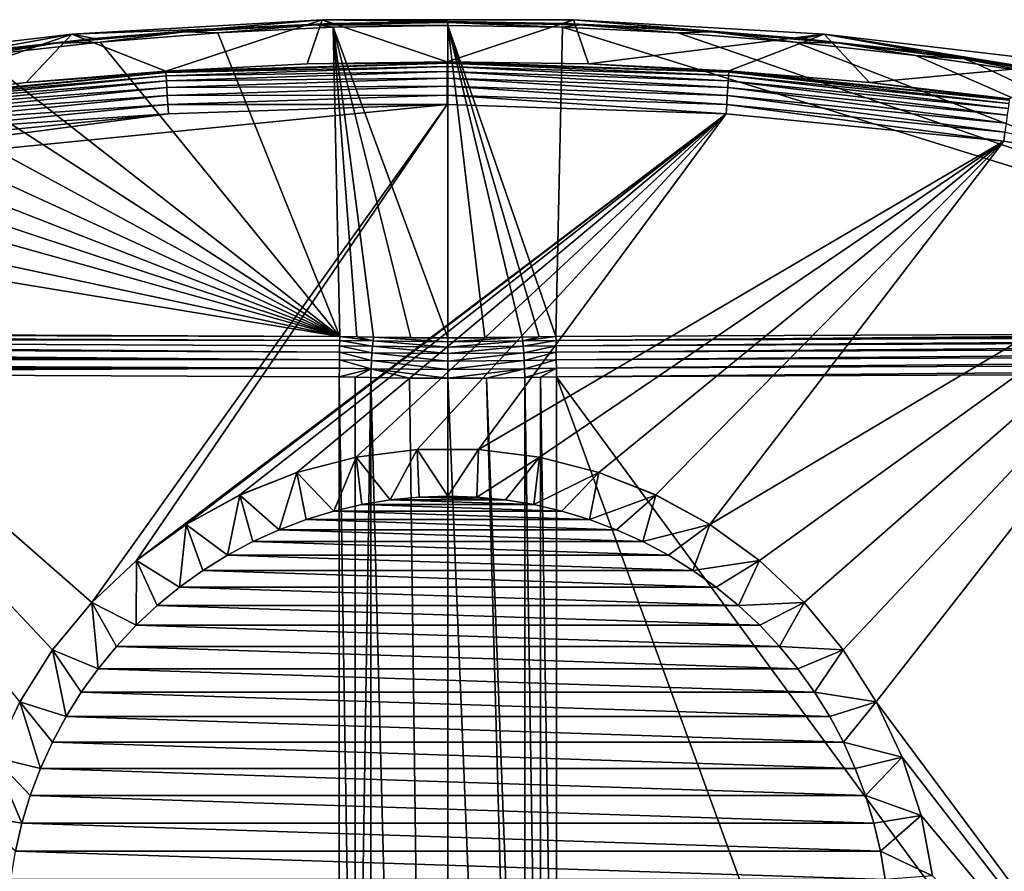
# Model space of a CAD drawing. Header units: metres. Extents: x -92 to 264, y -100 to 50.
# Tile 80 of 256: x -9 to 12, y -11 to 6. Entities that reach past the tile are written whole.
import ezdxf

# ---------------------------------------------------------------- set-up
doc = ezdxf.new("R2010")
doc.units = ezdxf.units.M
doc.layers.add('solid_21062050_01', color=7, linetype='CONTINUOUS')

msp = doc.modelspace()

# ---------------------------------------------------------------- linework, layer by layer
at = {"layer": 'solid_21062050_01'}
for points in [[(-4.910997, 6.250608, 1.916718), (-2.633599, 6.444416, -0.004597), (-7.891872, 6.137931, -0.004597)], [(-5.919353, 5.368064, -25.532373), (-7.891872, 6.137931, -0.004597), (-2.633599, 6.444416, -0.004597)], [(-2.952442, 5.51521, -25.532373), (-5.919353, 5.368064, -25.532373), (-2.633599, 6.444416, -0.004597)], [(-4.910997, 6.250608, 1.916718), (-2.445436, 6.367275, 1.600513), (-2.633599, 6.444416, -0.004597)], [(-0.011812, 5.563885, -25.532373), (-2.952442, 5.51521, -25.532373), (-2.633599, 6.444416, -0.004597)], [(2.445382, 6.367277, 1.60051), (2.633599, 6.444416, -0.004597), (-2.633599, 6.444416, -0.004597)], [(-0.011812, 5.563885, -25.532373), (-2.633599, 6.444416, -0.004597), (2.633599, 6.444416, -0.004597)], [(-0.000025, 6.405707, 1.496298), (2.445382, 6.367277, 1.60051), (-2.633599, 6.444416, -0.004597)], [(-2.445436, 6.367275, 1.600513), (-0.000025, 6.405707, 1.496298), (-2.633599, 6.444416, -0.004597)], [(-0.000011, 6.387361, 1.661404), (-0.000025, 6.405707, 1.496298), (-2.445436, 6.367275, 1.600513)], [(2.952442, 5.51521, -25.532373), (-0.011812, 5.563885, -25.532373), (2.633599, 6.444416, -0.004597)], [(2.778337, 6.33728, 1.799), (2.445382, 6.367277, 1.60051), (-0.000025, 6.405707, 1.496298)], [(-0.000011, 6.387361, 1.661404), (2.778337, 6.33728, 1.799), (-0.000025, 6.405707, 1.496298)], [(2.445382, 6.367277, 1.60051), (4.910936, 6.250612, 1.916706), (2.633599, 6.444416, -0.004597)], [(7.416417, 6.051526, 2.456672), (7.891872, 6.137931, -0.004597), (2.633599, 6.444416, -0.004597)], [(2.952442, 5.51521, -25.532373), (2.633599, 6.444416, -0.004597), (7.891872, 6.137931, -0.004597)], [(4.910936, 6.250612, 1.916706), (7.416417, 6.051526, 2.456672), (2.633599, 6.444416, -0.004597)], [(-7.416493, 6.051518, 2.456691), (-4.910997, 6.250608, 1.916718), (-7.891872, 6.137931, -0.004597)], [(-5.526336, 6.189219, 2.205796), (-4.910997, 6.250608, 1.916718), (-7.416493, 6.051518, 2.456691)], [(-5.526336, 6.189219, 2.205796), (-2.778361, 6.33728, 1.799002), (-4.910997, 6.250608, 1.916718)], [(-5.526336, 6.189219, 2.205796), (-4.827276, 6.170587, 2.32242), (-2.778361, 6.33728, 1.799002)], [(-2.778361, 6.33728, 1.799002), (-2.445436, 6.367275, 1.600513), (-4.910997, 6.250608, 1.916718)], [(-2.778361, 6.33728, 1.799002), (-4.827276, 6.170587, 2.32242), (-2.403427, 6.285322, 2.007188)], [(-2.403427, 6.285322, 2.007188), (-4.827276, 6.170587, 2.32242), (-2.26609, -0.203103, 19.833988)], [(-2.778361, 6.33728, 1.799002), (-0.000011, 6.387361, 1.661404), (-2.445436, 6.367275, 1.600513)], [(-2.778361, 6.33728, 1.799002), (-0.000011, 6.323118, 1.903343), (-0.000011, 6.387361, 1.661404)], [(-2.778361, 6.33728, 1.799002), (-2.403427, 6.285322, 2.007188), (-0.000011, 6.323118, 1.903343)], [(0, -0.231347, 19.911589), (-0.000011, 6.323118, 1.903343), (-2.403427, 6.285322, 2.007188)], [(-1.911602, -0.206363, 19.842945), (-2.403427, 6.285322, 2.007188), (-2.26609, -0.203103, 19.833988)], [(-0.776687, -0.226766, 19.899), (0, -0.231347, 19.911589), (-2.403427, 6.285322, 2.007188)], [(-1.557415, -0.213012, 19.861214), (-0.776687, -0.226766, 19.899), (-2.403427, 6.285322, 2.007188)], [(-1.911602, -0.206363, 19.842945), (-1.557415, -0.213012, 19.861214), (-2.403427, 6.285322, 2.007188)], [(-0.000011, 6.387361, 1.661404), (-0.000011, 6.323118, 1.903343), (2.403401, 6.285322, 2.007186)], [(-0.000011, 6.387361, 1.661404), (2.403401, 6.285322, 2.007186), (2.778337, 6.33728, 1.799)], [(2.26609, -0.203103, 19.833988), (2.403401, 6.285322, 2.007186), (-0.000011, 6.323118, 1.903343)], [(1.911602, -0.206363, 19.842945), (2.26609, -0.203103, 19.833988), (-0.000011, 6.323118, 1.903343)], [(1.557415, -0.213012, 19.861214), (1.911602, -0.206363, 19.842945), (-0.000011, 6.323118, 1.903343)], [(0.776729, -0.226766, 19.899), (1.557415, -0.213012, 19.861214), (-0.000011, 6.323118, 1.903343)], [(0, -0.231347, 19.911589), (0.776729, -0.226766, 19.899), (-0.000011, 6.323118, 1.903343)], [(2.26609, -0.203103, 19.833988), (23.019045, -0.111483, 19.582264), (2.403401, 6.285322, 2.007186)], [(2.778337, 6.33728, 1.799), (2.403401, 6.285322, 2.007186), (4.827243, 6.170589, 2.322413)], [(23.019045, -0.111483, 19.582264), (4.827243, 6.170589, 2.322413), (2.403401, 6.285322, 2.007186)], [(2.778337, 6.33728, 1.799), (4.910936, 6.250612, 1.916706), (2.445382, 6.367277, 1.60051)], [(2.778337, 6.33728, 1.799), (5.526317, 6.189222, 2.205787), (4.910936, 6.250612, 1.916706)], [(2.778337, 6.33728, 1.799), (4.827243, 6.170589, 2.322413), (5.526317, 6.189222, 2.205787)], [(5.526317, 6.189222, 2.205787), (7.416417, 6.051526, 2.456672), (4.910936, 6.250612, 1.916706)], [(-9.981806, 5.762973, 3.238694), (-7.891872, 6.137931, -0.004597), (-13.123404, 5.525999, -0.004597)], [(-11.801114, 4.783013, -25.532373), (-13.123404, 5.525999, -0.004597), (-7.891872, 6.137931, -0.004597)], [(-8.844492, 5.126117, -25.532373), (-11.801114, 4.783013, -25.532373), (-7.891872, 6.137931, -0.004597)], [(-9.981806, 5.762973, 3.238694), (-7.416493, 6.051518, 2.456691), (-7.891872, 6.137931, -0.004597)], [(-8.217324, 5.948604, 2.866881), (-7.416493, 6.051518, 2.456691), (-9.981806, 5.762973, 3.238694)], [(-5.919353, 5.368064, -25.532373), (-8.844492, 5.126117, -25.532373), (-7.891872, 6.137931, -0.004597)], [(-8.217324, 5.948604, 2.866881), (-5.526336, 6.189219, 2.205796), (-7.416493, 6.051518, 2.456691)], [(-8.217324, 5.948604, 2.866881), (-7.291475, 5.974544, 2.861044), (-5.526336, 6.189219, 2.205796)], [(-5.526336, 6.189219, 2.205796), (-7.291475, 5.974544, 2.861044), (-4.827276, 6.170587, 2.32242)], [(-4.827276, 6.170587, 2.32242), (-7.291475, 5.974544, 2.861044), (-2.26609, -0.203103, 19.833988)], [(5.895781, 5.369623, -25.532373), (2.952442, 5.51521, -25.532373), (7.891872, 6.137931, -0.004597)], [(5.526317, 6.189222, 2.205787), (4.827243, 6.170589, 2.322413), (7.29143, 5.974547, 2.861033)], [(23.019045, -0.111483, 19.582264), (7.29143, 5.974547, 2.861033), (4.827243, 6.170589, 2.322413)], [(5.526317, 6.189222, 2.205787), (8.217303, 5.948606, 2.866873), (7.416417, 6.051526, 2.456672)], [(5.526317, 6.189222, 2.205787), (7.29143, 5.974547, 2.861033), (8.217303, 5.948606, 2.866873)], [(8.844492, 5.126117, -25.532373), (5.895781, 5.369623, -25.532373), (7.891872, 6.137931, -0.004597)], [(7.416417, 6.051526, 2.456672), (9.981727, 5.762983, 3.238666), (7.891872, 6.137931, -0.004597)], [(8.217303, 5.948606, 2.866873), (9.981727, 5.762983, 3.238666), (7.416417, 6.051526, 2.456672)], [(12.627289, 5.374619, 4.291257), (13.123404, 5.525999, -0.004597), (7.891872, 6.137931, -0.004597)], [(8.844492, 5.126117, -25.532373), (7.891872, 6.137931, -0.004597), (13.123404, 5.525999, -0.004597)], [(11.292856, 5.58211, 3.728914), (12.627289, 5.374619, 4.291257), (7.891872, 6.137931, -0.004597)], [(9.981727, 5.762983, 3.238666), (11.292856, 5.58211, 3.728914), (7.891872, 6.137931, -0.004597)], [(-10.83015, 5.62356, 3.759932), (-8.217324, 5.948604, 2.866881), (-9.981806, 5.762973, 3.238694)], [(-10.83015, 5.62356, 3.759932), (-9.816695, 5.690298, 3.642001), (-8.217324, 5.948604, 2.866881)], [(-7.291475, 5.974544, 2.861044), (-9.816695, 5.690298, 3.642001), (-2.26609, -0.203103, 19.833988)], [(-8.217324, 5.948604, 2.866881), (-9.816695, 5.690298, 3.642001), (-7.291475, 5.974544, 2.861044)], [(23.019045, -0.111483, 19.582264), (9.816647, 5.690305, 3.641983), (7.29143, 5.974547, 2.861033)], [(8.217303, 5.948606, 2.866873), (7.29143, 5.974547, 2.861033), (9.816647, 5.690305, 3.641983)], [(8.217303, 5.948606, 2.866873), (10.83013, 5.623565, 3.759916), (9.981727, 5.762983, 3.238666)], [(8.217303, 5.948606, 2.866873), (9.816647, 5.690305, 3.641983), (10.83013, 5.623565, 3.759916)], [(-9.816695, 5.690298, 3.642001), (-11.108418, 5.511915, 4.132106), (-2.26609, -0.203103, 19.833988)], [(23.019045, -0.111483, 19.582264), (11.10837, 5.511922, 4.132086), (9.816647, 5.690305, 3.641983)], [(10.83013, 5.623565, 3.759916), (9.816647, 5.690305, 3.641983), (11.10837, 5.511922, 4.132086)], [(10.83013, 5.623565, 3.759916), (11.292856, 5.58211, 3.728914), (9.981727, 5.762983, 3.238666)], [(10.83013, 5.623565, 3.759916), (13.35184, 5.223334, 4.859541), (11.292856, 5.58211, 3.728914)], [(10.83013, 5.623565, 3.759916), (11.10837, 5.511922, 4.132086), (12.423634, 5.307163, 4.694656)], [(10.83013, 5.623565, 3.759916), (12.423634, 5.307163, 4.694656), (13.35184, 5.223334, 4.859541)], [(13.35184, 5.223334, 4.859541), (12.627289, 5.374619, 4.291257), (11.292856, 5.58211, 3.728914)], [(-11.108418, 5.511915, 4.132106), (-12.423675, 5.307157, 4.694674), (-2.26609, -0.203103, 19.833988)], [(-0.011808, 5.535311, -25.727228), (-5.919353, 5.368064, -25.532373), (-2.952442, 5.51521, -25.532373)], [(-0.011808, 5.535311, -25.727228), (-5.917465, 5.339552, -25.727228), (-5.919353, 5.368064, -25.532373)], [(-0.011808, 5.535311, -25.727228), (-0.011799, 5.465038, -25.911203), (-5.917465, 5.339552, -25.727228)], [(-0.011799, 5.465038, -25.911203), (-5.912821, 5.269433, -25.911203), (-5.917465, 5.339552, -25.727228)], [(-0.011799, 5.465038, -25.911203), (-0.011785, 5.356431, -26.075487), (-5.912821, 5.269433, -25.911203)], [(-0.011808, 5.535311, -25.727228), (-2.952442, 5.51521, -25.532373), (-0.011812, 5.563885, -25.532373)], [(5.8939, 5.34111, -25.727228), (-0.011812, 5.563885, -25.532373), (2.952442, 5.51521, -25.532373)], [(5.8939, 5.34111, -25.727228), (-0.011808, 5.535311, -25.727228), (-0.011812, 5.563885, -25.532373)], [(5.889274, 5.270989, -25.911203), (-0.011799, 5.465038, -25.911203), (-0.011808, 5.535311, -25.727228)], [(5.8939, 5.34111, -25.727228), (5.889274, 5.270989, -25.911203), (-0.011808, 5.535311, -25.727228)], [(5.882125, 5.162619, -26.075487), (-0.011785, 5.356431, -26.075487), (-0.011799, 5.465038, -25.911203)], [(5.889274, 5.270989, -25.911203), (5.882125, 5.162619, -26.075487), (-0.011799, 5.465038, -25.911203)], [(5.8939, 5.34111, -25.727228), (2.952442, 5.51521, -25.532373), (5.895781, 5.369623, -25.532373)], [(11.777696, 4.786123, -25.532373), (8.844492, 5.126117, -25.532373), (13.123404, 5.525999, -0.004597)], [(23.019045, -0.111483, 19.582264), (12.423634, 5.307163, 4.694656), (11.10837, 5.511922, 4.132086)], [(-12.423675, 5.307157, 4.694674), (-13.76431, 5.073994, 5.335282), (-2.26609, -0.203103, 19.833988)], [(-5.917465, 5.339552, -25.727228), (-11.801114, 4.783013, -25.532373), (-8.844492, 5.126117, -25.532373)], [(-5.917465, 5.339552, -25.727228), (-11.797349, 4.754687, -25.727228), (-11.801114, 4.783013, -25.532373)], [(-5.917465, 5.339552, -25.727228), (-5.912821, 5.269433, -25.911203), (-11.797349, 4.754687, -25.727228)], [(-5.912821, 5.269433, -25.911203), (-11.78809, 4.685027, -25.911203), (-11.797349, 4.754687, -25.727228)], [(-5.912821, 5.269433, -25.911203), (-5.905643, 5.161064, -26.075487), (-11.78809, 4.685027, -25.911203)], [(-5.917465, 5.339552, -25.727228), (-8.844492, 5.126117, -25.532373), (-5.919353, 5.368064, -25.532373)], [(-0.011785, 5.356431, -26.075487), (-5.905643, 5.161064, -26.075487), (-5.912821, 5.269433, -25.911203)], [(-0.011785, 5.356431, -26.075487), (-0.011766, 5.214692, -26.212217), (-5.905643, 5.161064, -26.075487)], [(-0.011766, 5.214692, -26.212217), (-5.896275, 5.019635, -26.212217), (-5.905643, 5.161064, -26.075487)], [(-0.011766, 5.214692, -26.212217), (-0.011744, 5.046607, -26.314844), (-5.896275, 5.019635, -26.212217)], [(5.872795, 5.021187, -26.212217), (-0.011766, 5.214692, -26.212217), (-0.011785, 5.356431, -26.075487)], [(5.882125, 5.162619, -26.075487), (5.872795, 5.021187, -26.212217), (-0.011785, 5.356431, -26.075487)], [(5.86173, 4.853467, -26.314844), (-0.011744, 5.046607, -26.314844), (-0.011766, 5.214692, -26.212217)], [(5.872795, 5.021187, -26.212217), (5.86173, 4.853467, -26.314844), (-0.011766, 5.214692, -26.212217)], [(11.750416, 4.58047, -26.075487), (5.882125, 5.162619, -26.075487), (5.889274, 5.270989, -25.911203)], [(11.764697, 4.688133, -25.911203), (5.889274, 5.270989, -25.911203), (5.8939, 5.34111, -25.727228)], [(11.764697, 4.688133, -25.911203), (11.750416, 4.58047, -26.075487), (5.889274, 5.270989, -25.911203)], [(11.773938, 4.757796, -25.727228), (5.8939, 5.34111, -25.727228), (5.895781, 5.369623, -25.532373)], [(11.773938, 4.757796, -25.727228), (11.764697, 4.688133, -25.911203), (5.8939, 5.34111, -25.727228)], [(11.773938, 4.757796, -25.727228), (5.895781, 5.369623, -25.532373), (8.844492, 5.126117, -25.532373)], [(-13.76431, 5.073994, 5.335282), (-15.131742, 4.811192, 6.057327), (-2.26609, -0.203103, 19.833988)], [(-5.905643, 5.161064, -26.075487), (-11.77378, 4.577368, -26.075487), (-11.78809, 4.685027, -25.911203)], [(-5.905643, 5.161064, -26.075487), (-5.896275, 5.019635, -26.212217), (-11.77378, 4.577368, -26.075487)], [(-5.896275, 5.019635, -26.212217), (-11.755104, 4.436864, -26.212217), (-11.77378, 4.577368, -26.075487)], [(-5.896275, 5.019635, -26.212217), (-5.885166, 4.851917, -26.314844), (-11.755104, 4.436864, -26.212217)], [(-0.011744, 5.046607, -26.314844), (-5.885166, 4.851917, -26.314844), (-5.896275, 5.019635, -26.212217)], [(-0.011744, 5.046607, -26.314844), (-0.011719, 4.860224, -26.378452), (-5.885166, 4.851917, -26.314844)], [(5.849461, 4.667488, -26.378452), (-0.011719, 4.860224, -26.378452), (-0.011744, 5.046607, -26.314844)], [(5.86173, 4.853467, -26.314844), (5.849461, 4.667488, -26.378452), (-0.011744, 5.046607, -26.314844)], [(11.709674, 4.273336, -26.314844), (5.86173, 4.853467, -26.314844), (5.872795, 5.021187, -26.212217)], [(11.731777, 4.439962, -26.212217), (5.872795, 5.021187, -26.212217), (5.882125, 5.162619, -26.075487)], [(11.731777, 4.439962, -26.212217), (11.709674, 4.273336, -26.314844), (5.872795, 5.021187, -26.212217)], [(11.750416, 4.58047, -26.075487), (11.731777, 4.439962, -26.212217), (5.882125, 5.162619, -26.075487)], [(11.773938, 4.757796, -25.727228), (8.844492, 5.126117, -25.532373), (11.777696, 4.786123, -25.532373)], [(-15.131742, 4.811192, 6.057327), (-16.5273, 4.515334, 6.870188), (-2.26609, -0.203103, 19.833988)], [(-5.885166, 4.851917, -26.314844), (-11.732957, 4.270245, -26.314844), (-11.755104, 4.436864, -26.212217)], [(-5.885166, 4.851917, -26.314844), (-5.872848, 4.665942, -26.378452), (-11.732957, 4.270245, -26.314844)], [(-0.011719, 4.860224, -26.378452), (-5.872848, 4.665942, -26.378452), (-5.885166, 4.851917, -26.314844)], [(-0.011719, 4.860224, -26.378452), (-0.011691, 4.664468, -26.4), (-5.872848, 4.665942, -26.378452)], [(-0.011719, 4.860224, -26.378452), (5.836458, 4.472146, -26.4), (-0.011691, 4.664468, -26.4)], [(5.849461, 4.667488, -26.378452), (5.836458, 4.472146, -26.4), (-0.011719, 4.860224, -26.378452)], [(11.685164, 4.088572, -26.378452), (5.849461, 4.667488, -26.378452), (5.86173, 4.853467, -26.314844)], [(11.709674, 4.273336, -26.314844), (11.685164, 4.088572, -26.378452), (5.86173, 4.853467, -26.314844)], [(-17.425756, 2.935212, -26.4), (-5.859777, 4.470604, -26.4), (-0.011691, 4.664468, -26.4)], [(-7.471865, -5.783327, -26.4), (-17.425756, 2.935212, -26.4), (-0.011691, 4.664468, -26.4)], [(-5.872848, 4.665942, -26.378452), (-11.708399, 4.085487, -26.378452), (-11.732957, 4.270245, -26.314844)], [(-5.872848, 4.665942, -26.378452), (-5.859777, 4.470604, -26.4), (-11.708399, 4.085487, -26.378452)], [(-6.533697, -4.902337, -26.4), (-7.471865, -5.783327, -26.4), (-0.011691, 4.664468, -26.4)], [(-6.533697, -4.902337, -26.4), (-0.011691, 4.664468, -26.4), (5.836458, 4.472146, -26.4)], [(-5.872848, 4.665942, -26.378452), (-0.011691, 4.664468, -26.4), (-5.859777, 4.470604, -26.4)], [(5.849461, 4.667488, -26.378452), (11.659601, 3.894421, -26.4), (5.836458, 4.472146, -26.4)], [(11.685164, 4.088572, -26.378452), (11.659601, 3.894421, -26.4), (5.849461, 4.667488, -26.378452)], [(-16.5273, 4.515334, 6.870188), (-17.950956, 4.186477, 7.773715), (-2.26609, -0.203103, 19.833988)], [(-17.425756, 2.935212, -26.4), (-11.682734, 3.891349, -26.4), (-5.859777, 4.470604, -26.4)], [(-11.708399, 4.085487, -26.378452), (-5.859777, 4.470604, -26.4), (-11.682734, 3.891349, -26.4)], [(-5.492177, -4.145632, -26.4), (-6.533697, -4.902337, -26.4), (5.836458, 4.472146, -26.4)], [(-4.364129, -3.525476, -26.4), (-5.492177, -4.145632, -26.4), (5.836458, 4.472146, -26.4)], [(-3.167556, -3.051722, -26.4), (-4.364129, -3.525476, -26.4), (5.836458, 4.472146, -26.4)], [(-1.92064, -2.731572, -26.4), (-3.167556, -3.051722, -26.4), (5.836458, 4.472146, -26.4)], [(-0.643468, -2.570223, -26.4), (-1.92064, -2.731572, -26.4), (5.836458, 4.472146, -26.4)], [(0.643468, -2.570223, -26.4), (-0.643468, -2.570223, -26.4), (5.836458, 4.472146, -26.4)], [(0.643468, -2.570223, -26.4), (5.836458, 4.472146, -26.4), (11.659601, 3.894421, -26.4)], [(-17.950956, 4.186477, 7.773715), (-20.25967, 3.646208, 9.258093), (-2.26609, -0.203103, 19.833988)], [(11.685164, 4.088572, -26.378452), (17.425756, 2.935212, -26.4), (11.659601, 3.894421, -26.4)], [(1.92064, -2.731572, -26.4), (0.643468, -2.570223, -26.4), (11.659601, 3.894421, -26.4)], [(3.167556, -3.051722, -26.4), (1.92064, -2.731572, -26.4), (11.659601, 3.894421, -26.4)], [(4.364129, -3.525476, -26.4), (3.167556, -3.051722, -26.4), (11.659601, 3.894421, -26.4)], [(5.492177, -4.145632, -26.4), (4.364129, -3.525476, -26.4), (11.659601, 3.894421, -26.4)], [(5.492177, -4.145632, -26.4), (11.659601, 3.894421, -26.4), (17.425756, 2.935212, -26.4)], [(-20.25967, 3.646208, 9.258093), (-22.539803, 3.144132, 10.637535), (-2.26609, -0.203103, 19.833988)], [(-22.539803, 3.144132, 10.637535), (-23.019045, -0.111483, 19.582264), (-2.26609, -0.203103, 19.833988)], [(-8.292368, -6.775155, -26.4), (-8.982195, -7.862146, -26.4), (-17.425756, 2.935212, -26.4)], [(-7.471865, -5.783327, -26.4), (-8.292368, -6.775155, -26.4), (-17.425756, 2.935212, -26.4)], [(6.533697, -4.902337, -26.4), (5.492177, -4.145632, -26.4), (17.425756, 2.935212, -26.4)], [(7.471865, -5.783327, -26.4), (6.533697, -4.902337, -26.4), (17.425756, 2.935212, -26.4)], [(8.292368, -6.775155, -26.4), (7.471865, -5.783327, -26.4), (17.425756, 2.935212, -26.4)], [(8.982195, -7.862146, -26.4), (8.292368, -6.775155, -26.4), (17.425756, 2.935212, -26.4)], [(8.982195, -7.862146, -26.4), (17.425756, 2.935212, -26.4), (17.425756, -19.212572, -26.4)], [(-2.268439, -0.282818, 19.998638), (-43.774353, -0.099579, 19.495192), (-43.776604, -0.210947, 19.64032)], [(-43.774353, -0.099579, 19.495192), (-2.26609, -0.203103, 19.833988), (-23.019045, -0.111483, 19.582264)], [(-2.268439, -0.282818, 19.998638), (-2.26609, -0.203103, 19.833988), (-43.774353, -0.099579, 19.495192)], [(-2.268439, -0.282818, 19.998638), (-1.569934, -0.292631, 20.025547), (-2.26609, -0.203103, 19.833988)], [(-1.569934, -0.292631, 20.025547), (-1.911602, -0.206363, 19.842945), (-2.26609, -0.203103, 19.833988)], [(-1.569934, -0.292631, 20.025547), (-1.557415, -0.213012, 19.861214), (-1.911602, -0.206363, 19.842945)], [(1.569934, -0.292647, 20.025539), (1.911602, -0.206363, 19.842945), (1.557415, -0.213012, 19.861214)], [(1.569934, -0.292647, 20.025539), (2.26609, -0.203103, 19.833988), (1.911602, -0.206363, 19.842945)], [(1.569934, -0.292647, 20.025539), (2.268439, -0.282818, 19.998638), (2.26609, -0.203103, 19.833988)], [(2.268439, -0.282818, 19.998638), (23.019045, -0.111483, 19.582264), (2.26609, -0.203103, 19.833988)], [(2.268439, -0.282818, 19.998638), (43.771999, -0.019864, 19.330542), (23.019045, -0.111483, 19.582264)], [(2.268439, -0.282818, 19.998638), (43.774353, -0.099579, 19.495192), (43.771999, -0.019864, 19.330542)], [(2.268439, -0.282818, 19.998638), (2.270691, -0.394185, 20.143764), (43.774353, -0.099579, 19.495192)], [(2.270691, -0.394185, 20.143764), (43.776604, -0.210947, 19.64032), (43.774353, -0.099579, 19.495192)], [(-2.27454, -0.69235, 20.352518), (-43.778664, -0.349364, 19.759928), (-43.780449, -0.509112, 19.849073)], [(-2.272753, -0.532602, 20.263372), (-43.776604, -0.210947, 19.64032), (-43.778664, -0.349364, 19.759928)], [(-2.27454, -0.69235, 20.352518), (-2.272753, -0.532602, 20.263372), (-43.778664, -0.349364, 19.759928)], [(-2.270691, -0.394185, 20.143764), (-2.268439, -0.282818, 19.998638), (-43.776604, -0.210947, 19.64032)], [(-2.272753, -0.532602, 20.263372), (-2.270691, -0.394185, 20.143764), (-43.776604, -0.210947, 19.64032)], [(-2.272753, -0.532602, 20.263372), (-1.592924, -0.542366, 20.289671), (-2.270691, -0.394185, 20.143764)], [(-2.270691, -0.394185, 20.143764), (-1.581936, -0.403953, 20.17037), (-2.268439, -0.282818, 19.998638)], [(-2.270691, -0.394185, 20.143764), (-1.592924, -0.542366, 20.289671), (-1.581936, -0.403953, 20.17037)], [(-2.268439, -0.282818, 19.998638), (-1.581936, -0.403953, 20.17037), (-1.569934, -0.292631, 20.025547)], [(-1.581936, -0.403953, 20.17037), (-1.592924, -0.542366, 20.289671), (0, -0.560851, 20.340998)], [(-1.569934, -0.292631, 20.025547), (-1.581936, -0.403953, 20.17037), (0, -0.422434, 20.22138)], [(-1.581936, -0.403953, 20.17037), (0, -0.560851, 20.340998), (0, -0.422434, 20.22138)], [(-1.569934, -0.292631, 20.025547), (0, -0.311065, 20.076242), (-1.557415, -0.213012, 19.861214)], [(-1.569934, -0.292631, 20.025547), (0, -0.422434, 20.22138), (0, -0.311065, 20.076242)], [(-1.557415, -0.213012, 19.861214), (0, -0.231347, 19.911589), (-0.776687, -0.226766, 19.899)], [(0, -0.311065, 20.076242), (0, -0.231347, 19.911589), (-1.557415, -0.213012, 19.861214)], [(0, -0.231347, 19.911589), (1.557415, -0.213012, 19.861214), (0.776729, -0.226766, 19.899)], [(0, -0.311065, 20.076242), (1.557415, -0.213012, 19.861214), (0, -0.231347, 19.911589)], [(0, -0.311065, 20.076242), (1.569934, -0.292647, 20.025539), (1.557415, -0.213012, 19.861214)], [(0, -0.422434, 20.22138), (1.581935, -0.403978, 20.170347), (1.569934, -0.292647, 20.025539)], [(0, -0.311065, 20.076242), (0, -0.422434, 20.22138), (1.569934, -0.292647, 20.025539)], [(0, -0.560851, 20.340998), (1.592922, -0.542394, 20.289629), (1.581935, -0.403978, 20.170347)], [(0, -0.422434, 20.22138), (0, -0.560851, 20.340998), (1.581935, -0.403978, 20.170347)], [(1.569934, -0.292647, 20.025539), (1.581935, -0.403978, 20.170347), (2.268439, -0.282818, 19.998638)], [(1.581935, -0.403978, 20.170347), (2.270691, -0.394185, 20.143764), (2.268439, -0.282818, 19.998638)], [(1.581935, -0.403978, 20.170347), (1.592922, -0.542394, 20.289629), (2.270691, -0.394185, 20.143764)], [(1.592922, -0.542394, 20.289629), (2.272753, -0.532602, 20.263372), (2.270691, -0.394185, 20.143764)], [(2.270691, -0.394185, 20.143764), (2.272753, -0.532602, 20.263372), (43.776604, -0.210947, 19.64032)], [(2.272753, -0.532602, 20.263372), (43.778667, -0.349364, 19.759928), (43.776604, -0.210947, 19.64032)], [(2.272753, -0.532602, 20.263372), (2.27454, -0.69235, 20.352518), (43.778667, -0.349364, 19.759928)], [(2.27454, -0.69235, 20.352518), (43.780453, -0.509112, 19.849073), (43.778667, -0.349364, 19.759928)], [(-2.27454, -0.69235, 20.352518), (-43.780449, -0.509112, 19.849073), (-43.781887, -0.68359, 19.904074)], [(-2.27454, -0.69235, 20.352518), (-1.602443, -0.702143, 20.37851), (-2.272753, -0.532602, 20.263372)], [(-2.272753, -0.532602, 20.263372), (-1.602443, -0.702143, 20.37851), (-1.592924, -0.542366, 20.289671)], [(-1.592924, -0.542366, 20.289671), (-1.602443, -0.702143, 20.37851), (0, -0.720598, 20.430153)], [(-1.592924, -0.542366, 20.289671), (0, -0.720598, 20.430153), (0, -0.560851, 20.340998)], [(0, -0.720598, 20.430153), (1.60244, -0.702168, 20.378452), (1.592922, -0.542394, 20.289629)], [(0, -0.560851, 20.340998), (0, -0.720598, 20.430153), (1.592922, -0.542394, 20.289629)], [(1.592922, -0.542394, 20.289629), (1.60244, -0.702168, 20.378452), (2.272753, -0.532602, 20.263372)], [(1.60244, -0.702168, 20.378452), (2.27454, -0.69235, 20.352518), (2.272753, -0.532602, 20.263372)], [(2.27454, -0.69235, 20.352518), (2.275977, -0.866828, 20.40752), (43.780453, -0.509112, 19.849073)], [(2.275977, -0.866828, 20.40752), (43.781891, -0.68359, 19.904074), (43.780453, -0.509112, 19.849073)], [(-2.275977, -0.866828, 20.40752), (-43.781887, -0.68359, 19.904074), (-43.782917, -0.865587, 19.922657)], [(-2.275977, -0.866828, 20.40752), (-2.27454, -0.69235, 20.352518), (-43.781887, -0.68359, 19.904074)], [(-2.275977, -0.866828, 20.40752), (-1.6101, -0.876672, 20.433212), (-2.27454, -0.69235, 20.352518)], [(-2.27454, -0.69235, 20.352518), (-1.6101, -0.876672, 20.433212), (-1.602443, -0.702143, 20.37851)], [(-1.602443, -0.702143, 20.37851), (-1.6101, -0.876672, 20.433212), (0, -0.895074, 20.485165)], [(-1.602443, -0.702143, 20.37851), (0, -0.895074, 20.485165), (0, -0.720598, 20.430153)], [(0, -0.895074, 20.485165), (1.610095, -0.876687, 20.433138), (1.60244, -0.702168, 20.378452)], [(0, -0.720598, 20.430153), (0, -0.895074, 20.485165), (1.60244, -0.702168, 20.378452)], [(1.60244, -0.702168, 20.378452), (1.610095, -0.876687, 20.433138), (2.27454, -0.69235, 20.352518)], [(1.610095, -0.876687, 20.433138), (2.275977, -0.866828, 20.40752), (2.27454, -0.69235, 20.352518)], [(2.275977, -0.866828, 20.40752), (2.277, -1.048826, 20.426104), (43.781891, -0.68359, 19.904074)], [(43.781891, -0.68359, 19.904074), (2.277, -1.048826, 20.426104), (23.029959, -0.957206, 20.174379)], [(-2.275977, -0.866828, 20.40752), (-43.782917, -0.865587, 19.922657), (-23.029959, -0.957206, 20.174379)], [(-2.275977, -0.866828, 20.40752), (-23.029959, -0.957206, 20.174379), (-2.277, -1.048826, 20.426104)], [(-2.277006, -22.081369, 20.426104), (-2.277, -1.048826, 20.426104), (-23.029959, -0.957206, 20.174379)], [(-9.942008, -22.08469, 20.33313), (-2.277006, -22.081369, 20.426104), (-23.029959, -0.957206, 20.174379)], [(-2.275977, -0.866828, 20.40752), (-2.277, -1.048826, 20.426104), (-1.6101, -0.876672, 20.433212)], [(-1.6101, -0.876672, 20.433212), (-2.277, -1.048826, 20.426104), (-1.946154, -1.052086, 20.434464)], [(-1.6101, -0.876672, 20.433212), (-1.946154, -1.052086, 20.434464), (-1.615579, -1.058735, 20.451513)], [(-1.6101, -0.876672, 20.433212), (-1.615579, -1.058735, 20.451513), (-0.807599, -1.072466, 20.490723)], [(-1.6101, -0.876672, 20.433212), (-0.807599, -1.072466, 20.490723), (0, -1.07707, 20.503769)], [(-1.6101, -0.876672, 20.433212), (0, -1.07707, 20.503769), (0, -0.895074, 20.485165)], [(1.610095, -0.876687, 20.433138), (0, -1.07707, 20.503769), (0.807608, -1.072466, 20.490723)], [(0, -0.895074, 20.485165), (0, -1.07707, 20.503769), (1.610095, -0.876687, 20.433138)], [(1.610095, -0.876687, 20.433138), (0.807608, -1.072466, 20.490723), (1.615579, -1.058735, 20.451513)], [(1.610095, -0.876687, 20.433138), (1.615579, -1.058735, 20.451513), (2.275977, -0.866828, 20.40752)], [(2.275977, -0.866828, 20.40752), (1.615579, -1.058735, 20.451513), (1.946154, -1.052086, 20.434464)], [(2.275977, -0.866828, 20.40752), (1.946154, -1.052086, 20.434464), (2.277, -1.048826, 20.426104)], [(23.029959, -0.957206, 20.174379), (2.277, -1.048826, 20.426104), (17.73917, -22.072418, 20.238554)], [(-1.946122, -22.081375, 20.434464), (-2.277, -1.048826, 20.426104), (-2.277006, -22.081369, 20.426104)], [(-1.946154, -1.052086, 20.434464), (-2.277, -1.048826, 20.426104), (-1.946122, -22.081375, 20.434464)], [(-1.946154, -1.052086, 20.434464), (-1.946122, -22.081375, 20.434464), (-1.615579, -1.058735, 20.451513)], [(-1.946122, -22.081375, 20.434464), (-1.615576, -22.081369, 20.451513), (-1.615579, -1.058735, 20.451513)], [(-1.615579, -1.058735, 20.451513), (-1.615576, -22.081369, 20.451513), (0, -63, 20.503769)], [(-0.807599, -1.072466, 20.490723), (-1.615579, -1.058735, 20.451513), (0, -63, 20.503769)], [(-0.807599, -1.072466, 20.490723), (0, -63, 20.503769), (0, -1.07707, 20.503769)], [(0.807608, -1.072466, 20.490723), (0, -1.07707, 20.503769), (2.529191, -63, 20.375505)], [(0, -1.07707, 20.503769), (0, -63, 20.503769), (2.529191, -63, 20.375505)], [(1.615576, -22.081369, 20.451513), (1.615579, -1.058735, 20.451513), (0.807608, -1.072466, 20.490723)], [(1.615576, -22.081369, 20.451513), (0.807608, -1.072466, 20.490723), (2.529191, -63, 20.375505)], [(1.946124, -22.081369, 20.434464), (1.615579, -1.058735, 20.451513), (1.615576, -22.081369, 20.451513)], [(1.946154, -1.052086, 20.434464), (1.615579, -1.058735, 20.451513), (1.946124, -22.081369, 20.434464)], [(1.946154, -1.052086, 20.434464), (1.946124, -22.081369, 20.434464), (2.277006, -22.081369, 20.426104)], [(1.946154, -1.052086, 20.434464), (2.277006, -22.081369, 20.426104), (2.277, -1.048826, 20.426104)], [(2.277, -1.048826, 20.426104), (9.94214, -22.08469, 20.333128), (17.73917, -22.072418, 20.238554)], [(2.277, -1.048826, 20.426104), (2.277006, -22.081369, 20.426104), (9.94214, -22.08469, 20.333128)], [(-0.643479, -2.570218, -43.996231), (-1.920747, -2.731572, -43.996231), (-0.643468, -2.570223, -26.4)], [(-0.643479, -2.570218, -43.996231), (-1.207559, -3.629166, -44.996231), (-1.920747, -2.731572, -43.996231)], [(-1.920747, -2.731572, -43.996231), (-1.92064, -2.731572, -26.4), (-0.643468, -2.570223, -26.4)], [(-0.643479, -2.570218, -43.996231), (-0.604745, -3.5698, -44.996231), (-1.207559, -3.629166, -44.996231)], [(-0.643479, -2.570218, -43.996231), (-0.643468, -2.570223, -26.4), (0.643468, -2.570223, -26.4)], [(0.643479, -2.570218, -43.996231), (-0.643479, -2.570218, -43.996231), (0.643468, -2.570223, -26.4)], [(-0.643479, -2.570218, -43.996231), (0, -3.550009, -44.996231), (-0.604745, -3.5698, -44.996231)], [(0.643479, -2.570218, -43.996231), (0, -3.550009, -44.996231), (-0.643479, -2.570218, -43.996231)], [(0.643479, -2.570218, -43.996231), (0.604745, -3.5698, -44.996231), (0, -3.550009, -44.996231)], [(1.920747, -2.731572, -43.996231), (0.604745, -3.5698, -44.996231), (0.643479, -2.570218, -43.996231)], [(0.643479, -2.570218, -43.996231), (0.643468, -2.570223, -26.4), (1.92064, -2.731572, -26.4)], [(1.920747, -2.731572, -43.996231), (0.643479, -2.570218, -43.996231), (1.92064, -2.731572, -26.4)], [(-3.1673, -3.05163, -43.996231), (-3.167556, -3.051722, -26.4), (-1.92064, -2.731572, -26.4)], [(-1.920747, -2.731572, -43.996231), (-3.1673, -3.05163, -43.996231), (-1.92064, -2.731572, -26.4)], [(-1.920747, -2.731572, -43.996231), (-2.393927, -3.865155, -44.996231), (-3.1673, -3.05163, -43.996231)], [(-1.920747, -2.731572, -43.996231), (-1.804692, -3.727773, -44.996231), (-2.393927, -3.865155, -44.996231)], [(-1.920747, -2.731572, -43.996231), (-1.207559, -3.629166, -44.996231), (-1.804692, -3.727773, -44.996231)], [(1.920747, -2.731572, -43.996231), (1.207559, -3.629166, -44.996231), (0.604745, -3.5698, -44.996231)], [(1.920747, -2.731572, -43.996231), (1.804692, -3.727773, -44.996231), (1.207559, -3.629166, -44.996231)], [(3.1673, -3.05163, -43.996231), (1.804692, -3.727773, -44.996231), (1.920747, -2.731572, -43.996231)], [(1.920747, -2.731572, -43.996231), (1.92064, -2.731572, -26.4), (3.167556, -3.051722, -26.4)], [(3.1673, -3.05163, -43.996231), (1.920747, -2.731572, -43.996231), (3.167556, -3.051722, -26.4)], [(-3.1673, -3.05163, -43.996231), (-4.364364, -3.525582, -43.996231), (-3.167556, -3.051722, -26.4)], [(-3.1673, -3.05163, -43.996231), (-3.539939, -4.254188, -44.996231), (-4.364364, -3.525582, -43.996231)], [(-4.364364, -3.525582, -43.996231), (-4.364129, -3.525476, -26.4), (-3.167556, -3.051722, -26.4)], [(-3.1673, -3.05163, -43.996231), (-2.973263, -4.040879, -44.996231), (-3.539939, -4.254188, -44.996231)], [(-3.1673, -3.05163, -43.996231), (-2.393927, -3.865155, -44.996231), (-2.973263, -4.040879, -44.996231)], [(3.1673, -3.05163, -43.996231), (2.393927, -3.865155, -44.996231), (1.804692, -3.727773, -44.996231)], [(3.1673, -3.05163, -43.996231), (2.973263, -4.040879, -44.996231), (2.393927, -3.865155, -44.996231)], [(4.364364, -3.525582, -43.996231), (2.973263, -4.040879, -44.996231), (3.1673, -3.05163, -43.996231)], [(3.1673, -3.05163, -43.996231), (3.167556, -3.051722, -26.4), (4.364129, -3.525476, -26.4)], [(4.364364, -3.525582, -43.996231), (3.1673, -3.05163, -43.996231), (4.364129, -3.525476, -26.4)], [(-5.492181, -4.145611, -43.996231), (-5.492177, -4.145632, -26.4), (-4.364129, -3.525476, -26.4)], [(-4.364364, -3.525582, -43.996231), (-5.492181, -4.145611, -43.996231), (-4.364129, -3.525476, -26.4)], [(-4.364364, -3.525582, -43.996231), (-4.624904, -4.789209, -44.996231), (-5.492181, -4.145611, -43.996231)], [(-4.364364, -3.525582, -43.996231), (-4.091144, -4.503921, -44.996231), (-4.624904, -4.789209, -44.996231)], [(-4.364364, -3.525582, -43.996231), (-3.539939, -4.254188, -44.996231), (-4.091144, -4.503921, -44.996231)], [(-1.804692, -3.727773, -44.996231), (-1.207559, -3.629166, -44.996231), (1.804692, -3.727773, -44.996231)], [(-1.207559, -3.629166, -44.996231), (-0.604745, -3.5698, -44.996231), (1.207559, -3.629166, -44.996231)], [(-1.207559, -3.629166, -44.996231), (1.207559, -3.629166, -44.996231), (1.804692, -3.727773, -44.996231)], [(-0.604745, -3.5698, -44.996231), (0, -3.550009, -44.996231), (0.604745, -3.5698, -44.996231)], [(-0.604745, -3.5698, -44.996231), (0.604745, -3.5698, -44.996231), (1.207559, -3.629166, -44.996231)], [(4.364364, -3.525582, -43.996231), (3.539939, -4.254188, -44.996231), (2.973263, -4.040879, -44.996231)], [(4.364364, -3.525582, -43.996231), (4.091144, -4.503921, -44.996231), (3.539939, -4.254188, -44.996231)], [(5.492181, -4.145611, -43.996231), (4.091144, -4.503921, -44.996231), (4.364364, -3.525582, -43.996231)], [(4.364364, -3.525582, -43.996231), (4.364129, -3.525476, -26.4), (5.492177, -4.145632, -26.4)], [(5.492181, -4.145611, -43.996231), (4.364364, -3.525582, -43.996231), (5.492177, -4.145632, -26.4)], [(-2.973263, -4.040879, -44.996231), (-2.393927, -3.865155, -44.996231), (2.973263, -4.040879, -44.996231)], [(-2.393927, -3.865155, -44.996231), (-1.804692, -3.727773, -44.996231), (2.393927, -3.865155, -44.996231)], [(-2.393927, -3.865155, -44.996231), (2.393927, -3.865155, -44.996231), (2.973263, -4.040879, -44.996231)], [(-1.804692, -3.727773, -44.996231), (1.804692, -3.727773, -44.996231), (2.393927, -3.865155, -44.996231)], [(-3.539939, -4.254188, -44.996231), (-2.973263, -4.040879, -44.996231), (3.539939, -4.254188, -44.996231)], [(-2.973263, -4.040879, -44.996231), (2.973263, -4.040879, -44.996231), (3.539939, -4.254188, -44.996231)], [(-6.533645, -4.90228, -43.996231), (-6.533697, -4.902337, -26.4), (-5.492177, -4.145632, -26.4)], [(-5.492181, -4.145611, -43.996231), (-6.533645, -4.90228, -43.996231), (-5.492177, -4.145632, -26.4)], [(-5.492181, -4.145611, -43.996231), (-5.631037, -5.461495, -44.996231), (-6.533645, -4.90228, -43.996231)], [(-5.492181, -4.145611, -43.996231), (-5.13912, -5.108991, -44.996231), (-5.631037, -5.461495, -44.996231)], [(-5.492181, -4.145611, -43.996231), (-4.624904, -4.789209, -44.996231), (-5.13912, -5.108991, -44.996231)], [(-4.091144, -4.503921, -44.996231), (-3.539939, -4.254188, -44.996231), (4.091144, -4.503921, -44.996231)], [(-3.539939, -4.254188, -44.996231), (3.539939, -4.254188, -44.996231), (4.091144, -4.503921, -44.996231)], [(5.492181, -4.145611, -43.996231), (4.624904, -4.789209, -44.996231), (4.091144, -4.503921, -44.996231)], [(5.492181, -4.145611, -43.996231), (5.13912, -5.108991, -44.996231), (4.624904, -4.789209, -44.996231)], [(6.533645, -4.90228, -43.996231), (5.13912, -5.108991, -44.996231), (5.492181, -4.145611, -43.996231)], [(5.492181, -4.145611, -43.996231), (5.492177, -4.145632, -26.4), (6.533697, -4.902337, -26.4)], [(6.533645, -4.90228, -43.996231), (5.492181, -4.145611, -43.996231), (6.533697, -4.902337, -26.4)], [(-4.624904, -4.789209, -44.996231), (-4.091144, -4.503921, -44.996231), (4.624904, -4.789209, -44.996231)], [(-4.091144, -4.503921, -44.996231), (4.091144, -4.503921, -44.996231), (4.624904, -4.789209, -44.996231)], [(-7.471833, -5.783291, -43.996231), (-7.471865, -5.783327, -26.4), (-6.533697, -4.902337, -26.4)], [(-6.533645, -4.90228, -43.996231), (-7.471833, -5.783291, -43.996231), (-6.533697, -4.902337, -26.4)], [(-6.533645, -4.90228, -43.996231), (-6.540737, -6.25927, -44.996231), (-7.471833, -5.783291, -43.996231)], [(-6.533645, -4.90228, -43.996231), (-6.098917, -5.845454, -44.996231), (-6.540737, -6.25927, -44.996231)], [(-6.533645, -4.90228, -43.996231), (-5.631037, -5.461495, -44.996231), (-6.098917, -5.845454, -44.996231)], [(-5.13912, -5.108991, -44.996231), (-4.624904, -4.789209, -44.996231), (5.13912, -5.108991, -44.996231)], [(-4.624904, -4.789209, -44.996231), (4.624904, -4.789209, -44.996231), (5.13912, -5.108991, -44.996231)], [(6.533645, -4.90228, -43.996231), (5.631037, -5.461495, -44.996231), (5.13912, -5.108991, -44.996231)], [(6.533645, -4.90228, -43.996231), (6.098917, -5.845454, -44.996231), (5.631037, -5.461495, -44.996231)], [(7.471833, -5.783291, -43.996231), (6.098917, -5.845454, -44.996231), (6.533645, -4.90228, -43.996231)], [(6.533645, -4.90228, -43.996231), (6.533697, -4.902337, -26.4), (7.471865, -5.783327, -26.4)], [(7.471833, -5.783291, -43.996231), (6.533645, -4.90228, -43.996231), (7.471865, -5.783327, -26.4)], [(-5.631037, -5.461495, -44.996231), (-5.13912, -5.108991, -44.996231), (5.631037, -5.461495, -44.996231)], [(-5.13912, -5.108991, -44.996231), (5.13912, -5.108991, -44.996231), (5.631037, -5.461495, -44.996231)], [(-6.098917, -5.845454, -44.996231), (-5.631037, -5.461495, -44.996231), (6.098917, -5.845454, -44.996231)], [(-5.631037, -5.461495, -44.996231), (5.631037, -5.461495, -44.996231), (6.098917, -5.845454, -44.996231)], [(-7.471833, -5.783291, -43.996231), (-8.292467, -6.77526, -43.996231), (-7.471865, -5.783327, -26.4)], [(-7.471833, -5.783291, -43.996231), (-7.338533, -7.168977, -44.996231), (-8.292467, -6.77526, -43.996231)], [(-8.292467, -6.77526, -43.996231), (-8.292368, -6.775155, -26.4), (-7.471865, -5.783327, -26.4)], [(-7.471833, -5.783291, -43.996231), (-6.540737, -6.25927, -44.996231), (-6.954461, -6.701025, -44.996231)], [(-7.471833, -5.783291, -43.996231), (-6.954461, -6.701025, -44.996231), (-7.338533, -7.168977, -44.996231)], [(-6.540737, -6.25927, -44.996231), (-6.098917, -5.845454, -44.996231), (6.540737, -6.25927, -44.996231)], [(-6.098917, -5.845454, -44.996231), (6.098917, -5.845454, -44.996231), (6.540737, -6.25927, -44.996231)], [(7.471833, -5.783291, -43.996231), (6.540737, -6.25927, -44.996231), (6.098917, -5.845454, -44.996231)], [(7.471833, -5.783291, -43.996231), (6.954461, -6.701025, -44.996231), (6.540737, -6.25927, -44.996231)], [(8.292467, -6.77526, -43.996231), (6.954461, -6.701025, -44.996231), (7.471833, -5.783291, -43.996231)], [(7.471833, -5.783291, -43.996231), (7.471865, -5.783327, -26.4), (8.292368, -6.775155, -26.4)], [(8.292467, -6.77526, -43.996231), (7.471833, -5.783291, -43.996231), (8.292368, -6.775155, -26.4)], [(-6.954461, -6.701025, -44.996231), (-6.540737, -6.25927, -44.996231), (6.954461, -6.701025, -44.996231)], [(-6.540737, -6.25927, -44.996231), (6.540737, -6.25927, -44.996231), (6.954461, -6.701025, -44.996231)], [(-8.982144, -7.862026, -43.996231), (-8.982195, -7.862146, -26.4), (-8.292368, -6.775155, -26.4)], [(-8.292467, -6.77526, -43.996231), (-8.982144, -7.862026, -43.996231), (-8.292368, -6.775155, -26.4)], [(-8.292467, -6.77526, -43.996231), (-8.010695, -8.174974, -44.996231), (-8.982144, -7.862026, -43.996231)], [(-8.292467, -6.77526, -43.996231), (-7.338533, -7.168977, -44.996231), (-7.691125, -7.661027, -44.996231)], [(-8.292467, -6.77526, -43.996231), (-7.691125, -7.661027, -44.996231), (-8.010695, -8.174974, -44.996231)], [(-7.338533, -7.168977, -44.996231), (-6.954461, -6.701025, -44.996231), (7.338533, -7.168977, -44.996231)], [(-6.954461, -6.701025, -44.996231), (6.954461, -6.701025, -44.996231), (7.338533, -7.168977, -44.996231)], [(8.292467, -6.77526, -43.996231), (7.338533, -7.168977, -44.996231), (6.954461, -6.701025, -44.996231)], [(8.292467, -6.77526, -43.996231), (7.691125, -7.661027, -44.996231), (7.338533, -7.168977, -44.996231)], [(8.982144, -7.862026, -43.996231), (7.691125, -7.661027, -44.996231), (8.292467, -6.77526, -43.996231)], [(8.292467, -6.77526, -43.996231), (8.292368, -6.775155, -26.4), (8.982195, -7.862146, -26.4)], [(8.982144, -7.862026, -43.996231), (8.292467, -6.77526, -43.996231), (8.982195, -7.862146, -26.4)], [(-7.691125, -7.661027, -44.996231), (-7.338533, -7.168977, -44.996231), (7.691125, -7.661027, -44.996231)], [(-7.338533, -7.168977, -44.996231), (7.338533, -7.168977, -44.996231), (7.691125, -7.661027, -44.996231)], [(-8.010695, -8.174974, -44.996231), (-7.691125, -7.661027, -44.996231), (8.010695, -8.174974, -44.996231)], [(-7.691125, -7.661027, -44.996231), (7.691125, -7.661027, -44.996231), (8.010695, -8.174974, -44.996231)], [(8.982144, -7.862026, -43.996231), (8.010695, -8.174974, -44.996231), (7.691125, -7.661027, -44.996231)], [(-8.982144, -7.862026, -43.996231), (-9.53023, -9.026775, -43.996231), (-8.982195, -7.862146, -26.4)], [(-8.982144, -7.862026, -43.996231), (-8.545948, -9.260341, -44.996231), (-9.53023, -9.026775, -43.996231)], [(-8.982144, -7.862026, -43.996231), (-8.010695, -8.174974, -44.996231), (-8.296035, -8.708768, -44.996231)], [(-8.982144, -7.862026, -43.996231), (-8.296035, -8.708768, -44.996231), (-8.545948, -9.260341, -44.996231)], [(8.982144, -7.862026, -43.996231), (8.296035, -8.708768, -44.996231), (8.010695, -8.174974, -44.996231)], [(9.53023, -9.026775, -43.996231), (8.296035, -8.708768, -44.996231), (8.982144, -7.862026, -43.996231)], [(8.982144, -7.862026, -43.996231), (8.982195, -7.862146, -26.4), (9.53019, -9.026675, -26.4)], [(9.53023, -9.026775, -43.996231), (8.982144, -7.862026, -43.996231), (9.53019, -9.026675, -26.4)], [(9.53019, -9.026675, -26.4), (8.982195, -7.862146, -26.4), (17.425756, -19.212572, -26.4)], [(-8.296035, -8.708768, -44.996231), (-8.010695, -8.174974, -44.996231), (8.296035, -8.708768, -44.996231)], [(-8.010695, -8.174974, -44.996231), (8.010695, -8.174974, -44.996231), (8.296035, -8.708768, -44.996231)], [(-8.545948, -9.260341, -44.996231), (-8.296035, -8.708768, -44.996231), (8.545948, -9.260341, -44.996231)], [(-8.296035, -8.708768, -44.996231), (8.296035, -8.708768, -44.996231), (8.545948, -9.260341, -44.996231)], [(9.53023, -9.026775, -43.996231), (8.545948, -9.260341, -44.996231), (8.296035, -8.708768, -44.996231)], [(-9.53023, -9.026775, -43.996231), (-8.934742, -10.405718, -44.996231), (-9.927962, -10.250872, -43.996231)], [(-9.53023, -9.026775, -43.996231), (-8.545948, -9.260341, -44.996231), (-8.759082, -9.826654, -44.996231)], [(-9.53023, -9.026775, -43.996231), (-8.759082, -9.826654, -44.996231), (-8.934742, -10.405718, -44.996231)], [(9.53023, -9.026775, -43.996231), (8.759082, -9.826654, -44.996231), (8.545948, -9.260341, -44.996231)], [(9.927962, -10.250872, -43.996231), (8.759082, -9.826654, -44.996231), (9.53023, -9.026775, -43.996231)], [(9.927938, -10.25084, -26.4), (9.53019, -9.026675, -26.4), (17.425756, -19.212572, -26.4)], [(9.53023, -9.026775, -43.996231), (9.53019, -9.026675, -26.4), (9.927938, -10.25084, -26.4)], [(9.927962, -10.250872, -43.996231), (9.53023, -9.026775, -43.996231), (9.927938, -10.25084, -26.4)], [(-8.759082, -9.826654, -44.996231), (-8.545948, -9.260341, -44.996231), (8.759082, -9.826654, -44.996231)], [(-8.545948, -9.260341, -44.996231), (8.545948, -9.260341, -44.996231), (8.759082, -9.826654, -44.996231)], [(-8.934742, -10.405718, -44.996231), (-8.759082, -9.826654, -44.996231), (8.934742, -10.405718, -44.996231)], [(-8.759082, -9.826654, -44.996231), (8.759082, -9.826654, -44.996231), (8.934742, -10.405718, -44.996231)], [(9.927962, -10.250872, -43.996231), (8.934742, -10.405718, -44.996231), (8.759082, -9.826654, -44.996231)], [(-9.927962, -10.250872, -43.996231), (-8.934742, -10.405718, -44.996231), (-9.072302, -10.995618, -44.996231)], [(9.927962, -10.250872, -43.996231), (9.072302, -10.995618, -44.996231), (8.934742, -10.405718, -44.996231)], [(10.169174, -11.515324, -43.996231), (9.072302, -10.995618, -44.996231), (9.927962, -10.250872, -43.996231)], [(10.169175, -11.51545, -26.4), (9.927938, -10.25084, -26.4), (17.425756, -19.212572, -26.4)], [(9.927962, -10.250872, -43.996231), (9.927938, -10.25084, -26.4), (10.169175, -11.51545, -26.4)], [(10.169174, -11.515324, -43.996231), (9.927962, -10.250872, -43.996231), (10.169175, -11.51545, -26.4)], [(-9.072302, -10.995618, -44.996231), (-8.934742, -10.405718, -44.996231), (9.072302, -10.995618, -44.996231)], [(-8.934742, -10.405718, -44.996231), (8.934742, -10.405718, -44.996231), (9.072302, -10.995618, -44.996231)], [(-9.170867, -11.592718, -44.996231), (-9.072302, -10.995618, -44.996231), (9.170867, -11.592718, -44.996231)], [(-9.072302, -10.995618, -44.996231), (9.072302, -10.995618, -44.996231), (9.170867, -11.592718, -44.996231)], [(10.169174, -11.515324, -43.996231), (9.170867, -11.592718, -44.996231), (9.072302, -10.995618, -44.996231)]]:
    msp.add_3dface(points, dxfattribs=at)

doc.saveas('drawing.dxf')
